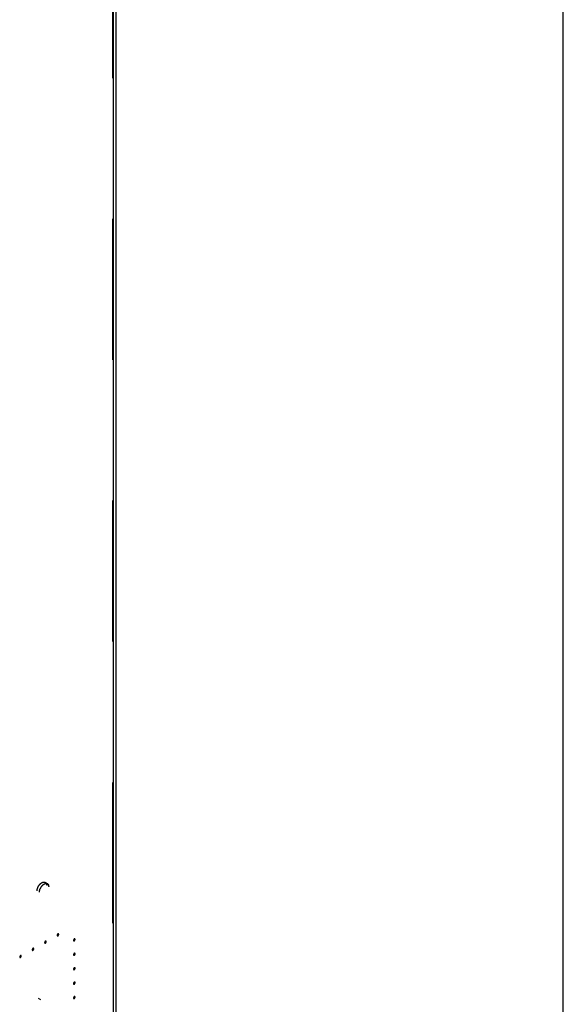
# Model space of a CAD drawing. Header units: inches. Extents: x 6 to 353, y 6 to 228.
# Tile 123 of 256: x 344 to 352, y 102 to 116. Entities that reach past the tile are written whole.
import ezdxf

# ---------------------------------------------------------------- set-up
doc = ezdxf.new("R2010")
doc.units = ezdxf.units.IN
doc.header["$LTSCALE"] = 19.946667
doc.header["$MEASUREMENT"] = 0
doc.linetypes.add('HIDDEN', pattern=[0.2, 0.1, -0.1])
doc.layers.get('0').update_dxf_attribs({"linetype": 'CONTINUOUS'})
doc.layers.add('DEFAULT_2', color=7, linetype='HIDDEN')

msp = doc.modelspace()

# ---------------------------------------------------------------- linework, layer by layer
at = {"color": 7, "linetype": 'Continuous'}
for p, q in [((352, 10.6667), (352, 228.2667)), ((345.6234, 128.6259), (345.6234, 75.3491)), ((345.6612, 128.6451), (345.6612, 75.4018))]:
    msp.add_line(p, q, dxfattribs=at)
at = {"layer": 'DEFAULT_2', "color": 7, "linetype": 'HIDDEN'}
for p, q in [((345.6142, 128.6785), (345.6142, 75.4018)), ((344.6601, 103.3267), (344.6696, 103.3186)), ((344.6934, 103.3076), (344.6602, 103.3268)), ((344.7028, 103.2994), (344.6696, 103.3186)), ((344.5994, 101.6653), (344.5662, 101.6845))]:
    msp.add_line(p, q, dxfattribs=at)
for centre, radius, start, end in [((344.6773, 103.2797), 0.0322, 47.98562, 60.06737), ((344.6764, 103.2787), 0.0336, 38.15127, 47.92979)]:
    msp.add_arc(centre, radius, start, end, dxfattribs=at)
for points, knots in [([(344.5467, 103.207), (344.5467, 103.2238), (344.5559, 103.2586), (344.5798, 103.2955), (344.6053, 103.3181), (344.6247, 103.3287), (344.6437, 103.3326), (344.6555, 103.3295), (344.6602, 103.3268)], [0, 0, 0, 0, 0.2698268, 0.561086, 0.6952495, 0.8128649, 0.9126501, 1, 1, 1, 1]), ([(344.6167, 103.2778), (344.6213, 103.2831), (344.6379, 103.2997), (344.6613, 103.3128), (344.678, 103.312)], [0, 0, 0, 0, 0.295329, 1, 1, 1, 1]), ([(344.58, 103.1879), (344.58, 103.1954), (344.5841, 103.228), (344.6002, 103.2587), (344.6167, 103.2778)], [0, 0, 0, 0, 0.2293868, 1, 1, 1, 1]), ([(344.7028, 103.2994), (344.7037, 103.2978), (344.7072, 103.2908), (344.7092, 103.2831), (344.7102, 103.2771)], [0, 0, 0, 0, 0.2327748, 1, 1, 1, 1]), ([(344.6653, 102.4941), (344.665, 102.4939), (344.6644, 102.4935), (344.6637, 102.493), (344.6631, 102.4927), (344.6626, 102.4921), (344.6621, 102.4916), (344.6615, 102.4911), (344.661, 102.4907), (344.6605, 102.4901), (344.66, 102.4895), (344.6596, 102.4889), (344.659, 102.4884), (344.6586, 102.4877), (344.6582, 102.487), (344.6578, 102.4864), (344.6573, 102.4857), (344.657, 102.485), (344.6566, 102.4843), (344.6563, 102.4836), (344.6559, 102.4829), (344.6557, 102.4822), (344.6554, 102.4815), (344.6551, 102.4808), (344.6548, 102.4801), (344.6547, 102.4794), (344.6546, 102.4787), (344.6544, 102.478), (344.6542, 102.4772), (344.6542, 102.4766), (344.6541, 102.4759), (344.6541, 102.4752), (344.654, 102.4745), (344.6541, 102.4739), (344.6541, 102.4733), (344.6542, 102.4728), (344.6542, 102.4724), (344.6542, 102.4721), (344.6543, 102.4719), (344.6544, 102.4715), (344.6545, 102.4711), (344.6547, 102.4707), (344.6548, 102.4703), (344.6548, 102.47), (344.655, 102.4699), (344.6552, 102.4696), (344.6554, 102.4692), (344.6556, 102.4689), (344.6558, 102.4686), (344.6559, 102.4684), (344.6561, 102.4683), (344.6563, 102.4681), (344.6566, 102.4678), (344.6569, 102.4676), (344.6571, 102.4674), (344.6573, 102.4672), (344.6575, 102.4671), (344.6578, 102.467), (344.6582, 102.4669), (344.6585, 102.4668), (344.6588, 102.4667), (344.659, 102.4666), (344.6593, 102.4666), (344.6596, 102.4666), (344.66, 102.4665), (344.6604, 102.4665), (344.6607, 102.4665), (344.661, 102.4665), (344.6612, 102.4666), (344.6616, 102.4666), (344.662, 102.4667), (344.6625, 102.4668), (344.6628, 102.4669), (344.6631, 102.467), (344.6634, 102.4671), (344.6637, 102.4673), (344.6644, 102.4676), (344.665, 102.4678), (344.6653, 102.468)], [0, 0, 0, 0, 0.03125, 0.046875, 0.0625, 0.078125, 0.09375, 0.109375, 0.125, 0.140625, 0.15625, 0.171875, 0.1875, 0.203125, 0.21875, 0.234375, 0.25, 0.265625, 0.28125, 0.296875, 0.3125, 0.328125, 0.34375, 0.359375, 0.375, 0.390625, 0.40625, 0.421875, 0.4375, 0.453125, 0.46875, 0.484375, 0.5, 0.515625, 0.53125, 0.546875, 0.5546875, 0.5625, 0.5703125, 0.578125, 0.59375, 0.609375, 0.6171875, 0.625, 0.6328125, 0.640625, 0.65625, 0.671875, 0.6796875, 0.6875, 0.6953125, 0.703125, 0.71875, 0.734375, 0.7421875, 0.75, 0.7578125, 0.765625, 0.78125, 0.796875, 0.8046875, 0.8125, 0.8203125, 0.828125, 0.84375, 0.859375, 0.8671875, 0.875, 0.8828125, 0.890625, 0.90625, 0.921875, 0.9296875, 0.9375, 0.9453125, 0.953125, 0.96875, 1, 1, 1, 1]), ([(344.6653, 102.468), (344.6657, 102.4683), (344.6662, 102.4686), (344.667, 102.4692), (344.6675, 102.4695), (344.668, 102.47), (344.6686, 102.4705), (344.6691, 102.471), (344.6696, 102.4715), (344.6701, 102.4721), (344.6706, 102.4726), (344.6711, 102.4732), (344.6716, 102.4738), (344.672, 102.4745), (344.6725, 102.4751), (344.6729, 102.4758), (344.6733, 102.4764), (344.6737, 102.4772), (344.674, 102.4778), (344.6744, 102.4785), (344.6748, 102.4792), (344.675, 102.48), (344.6753, 102.4807), (344.6755, 102.4814), (344.6758, 102.4821), (344.6759, 102.4828), (344.6761, 102.4835), (344.6762, 102.4842), (344.6764, 102.4849), (344.6765, 102.4856), (344.6765, 102.4863), (344.6766, 102.4869), (344.6767, 102.4876), (344.6766, 102.4882), (344.6765, 102.4888), (344.6765, 102.4893), (344.6764, 102.4897), (344.6764, 102.49), (344.6763, 102.4903), (344.6762, 102.4906), (344.6761, 102.4911), (344.676, 102.4915), (344.6759, 102.4918), (344.6758, 102.4921), (344.6756, 102.4923), (344.6755, 102.4926), (344.6753, 102.4929), (344.6751, 102.4933), (344.6749, 102.4935), (344.6748, 102.4938), (344.6746, 102.4939), (344.6743, 102.4941), (344.674, 102.4943), (344.6737, 102.4946), (344.6735, 102.4948), (344.6733, 102.495), (344.6731, 102.495), (344.6728, 102.4951), (344.6725, 102.4952), (344.6721, 102.4954), (344.6718, 102.4955), (344.6716, 102.4956), (344.6714, 102.4956), (344.6711, 102.4956), (344.6706, 102.4956), (344.6702, 102.4956), (344.6699, 102.4956), (344.6697, 102.4957), (344.6694, 102.4956), (344.6691, 102.4955), (344.6686, 102.4954), (344.6682, 102.4953), (344.6678, 102.4952), (344.6676, 102.4952), (344.6673, 102.495), (344.6669, 102.4949), (344.6663, 102.4946), (344.6657, 102.4943), (344.6653, 102.4941)], [0, 0, 0, 0, 0.03125, 0.046875, 0.0625, 0.078125, 0.09375, 0.109375, 0.125, 0.140625, 0.15625, 0.171875, 0.1875, 0.203125, 0.21875, 0.234375, 0.25, 0.265625, 0.28125, 0.296875, 0.3125, 0.328125, 0.34375, 0.359375, 0.375, 0.390625, 0.40625, 0.421875, 0.4375, 0.453125, 0.46875, 0.484375, 0.5, 0.515625, 0.53125, 0.546875, 0.5546875, 0.5625, 0.5703125, 0.578125, 0.59375, 0.609375, 0.6171875, 0.625, 0.6328125, 0.640625, 0.65625, 0.671875, 0.6796875, 0.6875, 0.6953125, 0.703125, 0.71875, 0.734375, 0.7421875, 0.75, 0.7578125, 0.765625, 0.78125, 0.796875, 0.8046875, 0.8125, 0.8203125, 0.828125, 0.84375, 0.859375, 0.8671875, 0.875, 0.8828125, 0.890625, 0.90625, 0.921875, 0.9296875, 0.9375, 0.9453125, 0.953125, 0.96875, 1, 1, 1, 1]), ([(344.8421, 102.5962), (344.8417, 102.5959), (344.8412, 102.5956), (344.8405, 102.5951), (344.8399, 102.5947), (344.8394, 102.5942), (344.8388, 102.5937), (344.8383, 102.5932), (344.8378, 102.5928), (344.8373, 102.5921), (344.8368, 102.5916), (344.8363, 102.591), (344.8358, 102.5904), (344.8354, 102.5897), (344.835, 102.5891), (344.8345, 102.5884), (344.8341, 102.5878), (344.8338, 102.5871), (344.8334, 102.5864), (344.8331, 102.5857), (344.8327, 102.585), (344.8324, 102.5843), (344.8322, 102.5836), (344.8319, 102.5828), (344.8316, 102.5821), (344.8315, 102.5814), (344.8313, 102.5807), (344.8312, 102.58), (344.831, 102.5793), (344.831, 102.5786), (344.8309, 102.578), (344.8309, 102.5773), (344.8308, 102.5766), (344.8308, 102.576), (344.8309, 102.5754), (344.8309, 102.5749), (344.831, 102.5745), (344.831, 102.5742), (344.8311, 102.5739), (344.8312, 102.5736), (344.8313, 102.5732), (344.8315, 102.5727), (344.8316, 102.5724), (344.8316, 102.5721), (344.8318, 102.5719), (344.8319, 102.5716), (344.8322, 102.5713), (344.8324, 102.5709), (344.8325, 102.5707), (344.8327, 102.5705), (344.8329, 102.5703), (344.8331, 102.5701), (344.8334, 102.5699), (344.8337, 102.5696), (344.8339, 102.5694), (344.8341, 102.5693), (344.8343, 102.5692), (344.8346, 102.5691), (344.835, 102.569), (344.8353, 102.5688), (344.8356, 102.5687), (344.8358, 102.5686), (344.8361, 102.5686), (344.8364, 102.5686), (344.8368, 102.5686), (344.8372, 102.5686), (344.8375, 102.5686), (344.8377, 102.5685), (344.838, 102.5686), (344.8384, 102.5687), (344.8388, 102.5688), (344.8392, 102.5689), (344.8396, 102.569), (344.8399, 102.569), (344.8401, 102.5692), (344.8405, 102.5693), (344.8412, 102.5696), (344.8417, 102.5699), (344.8421, 102.5701)], [0, 0, 0, 0, 0.03125, 0.046875, 0.0625, 0.078125, 0.09375, 0.109375, 0.125, 0.140625, 0.15625, 0.171875, 0.1875, 0.203125, 0.21875, 0.234375, 0.25, 0.265625, 0.28125, 0.296875, 0.3125, 0.328125, 0.34375, 0.359375, 0.375, 0.390625, 0.40625, 0.421875, 0.4375, 0.453125, 0.46875, 0.484375, 0.5, 0.515625, 0.53125, 0.546875, 0.5546875, 0.5625, 0.5703125, 0.578125, 0.59375, 0.609375, 0.6171875, 0.625, 0.6328125, 0.640625, 0.65625, 0.671875, 0.6796875, 0.6875, 0.6953125, 0.703125, 0.71875, 0.734375, 0.7421875, 0.75, 0.7578125, 0.765625, 0.78125, 0.796875, 0.8046875, 0.8125, 0.8203125, 0.828125, 0.84375, 0.859375, 0.8671875, 0.875, 0.8828125, 0.890625, 0.90625, 0.921875, 0.9296875, 0.9375, 0.9453125, 0.953125, 0.96875, 1, 1, 1, 1]), ([(344.8421, 102.5701), (344.8425, 102.5703), (344.843, 102.5707), (344.8437, 102.5712), (344.8443, 102.5716), (344.8448, 102.5721), (344.8454, 102.5726), (344.8459, 102.5731), (344.8464, 102.5735), (344.8469, 102.5741), (344.8474, 102.5747), (344.8479, 102.5753), (344.8484, 102.5758), (344.8488, 102.5765), (344.8492, 102.5772), (344.8497, 102.5779), (344.8501, 102.5785), (344.8504, 102.5792), (344.8508, 102.5799), (344.8511, 102.5806), (344.8515, 102.5813), (344.8518, 102.582), (344.852, 102.5827), (344.8523, 102.5834), (344.8526, 102.5842), (344.8527, 102.5849), (344.8529, 102.5856), (344.853, 102.5863), (344.8532, 102.587), (344.8532, 102.5876), (344.8533, 102.5883), (344.8533, 102.589), (344.8534, 102.5897), (344.8534, 102.5903), (344.8533, 102.5909), (344.8533, 102.5914), (344.8532, 102.5918), (344.8532, 102.5921), (344.8531, 102.5923), (344.853, 102.5927), (344.8529, 102.5931), (344.8527, 102.5936), (344.8526, 102.5939), (344.8526, 102.5942), (344.8524, 102.5944), (344.8523, 102.5946), (344.852, 102.595), (344.8518, 102.5953), (344.8516, 102.5956), (344.8515, 102.5958), (344.8513, 102.596), (344.8511, 102.5962), (344.8508, 102.5964), (344.8505, 102.5967), (344.8503, 102.5968), (344.8501, 102.597), (344.8499, 102.5971), (344.8496, 102.5972), (344.8492, 102.5973), (344.8489, 102.5974), (344.8486, 102.5975), (344.8484, 102.5976), (344.8481, 102.5976), (344.8478, 102.5977), (344.8474, 102.5977), (344.847, 102.5977), (344.8467, 102.5977), (344.8465, 102.5977), (344.8462, 102.5976), (344.8458, 102.5976), (344.8454, 102.5975), (344.845, 102.5974), (344.8446, 102.5973), (344.8443, 102.5973), (344.8441, 102.5971), (344.8437, 102.5969), (344.843, 102.5966), (344.8425, 102.5964), (344.8421, 102.5962)], [0, 0, 0, 0, 0.03125, 0.046875, 0.0625, 0.078125, 0.09375, 0.109375, 0.125, 0.140625, 0.15625, 0.171875, 0.1875, 0.203125, 0.21875, 0.234375, 0.25, 0.265625, 0.28125, 0.296875, 0.3125, 0.328125, 0.34375, 0.359375, 0.375, 0.390625, 0.40625, 0.421875, 0.4375, 0.453125, 0.46875, 0.484375, 0.5, 0.515625, 0.53125, 0.546875, 0.5546875, 0.5625, 0.5703125, 0.578125, 0.59375, 0.609375, 0.6171875, 0.625, 0.6328125, 0.640625, 0.65625, 0.671875, 0.6796875, 0.6875, 0.6953125, 0.703125, 0.71875, 0.734375, 0.7421875, 0.75, 0.7578125, 0.765625, 0.78125, 0.796875, 0.8046875, 0.8125, 0.8203125, 0.828125, 0.84375, 0.859375, 0.8671875, 0.875, 0.8828125, 0.890625, 0.90625, 0.921875, 0.9296875, 0.9375, 0.9453125, 0.953125, 0.96875, 1, 1, 1, 1]), ([(345.074, 102.526), (345.0737, 102.5257), (345.0731, 102.5254), (345.0724, 102.5248), (345.0718, 102.5245), (345.0713, 102.524), (345.0708, 102.5235), (345.0702, 102.523), (345.0697, 102.5225), (345.0692, 102.5219), (345.0687, 102.5213), (345.0683, 102.5208), (345.0678, 102.5202), (345.0673, 102.5195), (345.0669, 102.5189), (345.0665, 102.5182), (345.066, 102.5175), (345.0657, 102.5168), (345.0653, 102.5161), (345.065, 102.5154), (345.0646, 102.5148), (345.0644, 102.514), (345.0641, 102.5133), (345.0639, 102.5126), (345.0636, 102.5119), (345.0634, 102.5112), (345.0633, 102.5105), (345.0631, 102.5098), (345.0629, 102.5091), (345.0629, 102.5084), (345.0628, 102.5077), (345.0628, 102.5071), (345.0627, 102.5064), (345.0628, 102.5058), (345.0628, 102.5052), (345.0629, 102.5047), (345.0629, 102.5043), (345.0629, 102.504), (345.063, 102.5037), (345.0631, 102.5034), (345.0633, 102.5029), (345.0634, 102.5025), (345.0635, 102.5022), (345.0636, 102.5019), (345.0637, 102.5017), (345.0639, 102.5014), (345.0641, 102.5011), (345.0643, 102.5007), (345.0645, 102.5005), (345.0646, 102.5002), (345.0648, 102.5001), (345.065, 102.4999), (345.0653, 102.4997), (345.0656, 102.4994), (345.0659, 102.4992), (345.066, 102.499), (345.0662, 102.499), (345.0665, 102.4989), (345.0669, 102.4987), (345.0672, 102.4986), (345.0675, 102.4985), (345.0677, 102.4984), (345.068, 102.4984), (345.0683, 102.4984), (345.0687, 102.4984), (345.0691, 102.4984), (345.0694, 102.4984), (345.0697, 102.4983), (345.0699, 102.4984), (345.0703, 102.4985), (345.0707, 102.4986), (345.0712, 102.4987), (345.0715, 102.4988), (345.0718, 102.4988), (345.0721, 102.499), (345.0724, 102.4991), (345.0731, 102.4994), (345.0737, 102.4997), (345.074, 102.4999)], [0, 0, 0, 0, 0.03125, 0.046875, 0.0625, 0.078125, 0.09375, 0.109375, 0.125, 0.140625, 0.15625, 0.171875, 0.1875, 0.203125, 0.21875, 0.234375, 0.25, 0.265625, 0.28125, 0.296875, 0.3125, 0.328125, 0.34375, 0.359375, 0.375, 0.390625, 0.40625, 0.421875, 0.4375, 0.453125, 0.46875, 0.484375, 0.5, 0.515625, 0.53125, 0.546875, 0.5546875, 0.5625, 0.5703125, 0.578125, 0.59375, 0.609375, 0.6171875, 0.625, 0.6328125, 0.640625, 0.65625, 0.671875, 0.6796875, 0.6875, 0.6953125, 0.703125, 0.71875, 0.734375, 0.7421875, 0.75, 0.7578125, 0.765625, 0.78125, 0.796875, 0.8046875, 0.8125, 0.8203125, 0.828125, 0.84375, 0.859375, 0.8671875, 0.875, 0.8828125, 0.890625, 0.90625, 0.921875, 0.9296875, 0.9375, 0.9453125, 0.953125, 0.96875, 1, 1, 1, 1]), ([(345.074, 102.4999), (345.0744, 102.5001), (345.0749, 102.5005), (345.0757, 102.501), (345.0762, 102.5013), (345.0768, 102.5019), (345.0773, 102.5023), (345.0778, 102.5028), (345.0784, 102.5033), (345.0788, 102.5039), (345.0793, 102.5045), (345.0798, 102.5051), (345.0803, 102.5056), (345.0807, 102.5063), (345.0812, 102.507), (345.0816, 102.5076), (345.0821, 102.5083), (345.0824, 102.509), (345.0827, 102.5097), (345.0831, 102.5104), (345.0835, 102.5111), (345.0837, 102.5118), (345.084, 102.5125), (345.0842, 102.5132), (345.0845, 102.5139), (345.0846, 102.5146), (345.0848, 102.5153), (345.0849, 102.516), (345.0852, 102.5167), (345.0852, 102.5174), (345.0852, 102.5181), (345.0853, 102.5188), (345.0854, 102.5195), (345.0853, 102.52), (345.0852, 102.5207), (345.0852, 102.5212), (345.0852, 102.5216), (345.0851, 102.5219), (345.085, 102.5221), (345.0849, 102.5225), (345.0848, 102.5229), (345.0847, 102.5233), (345.0846, 102.5237), (345.0845, 102.5239), (345.0844, 102.5241), (345.0842, 102.5244), (345.084, 102.5248), (345.0838, 102.5251), (345.0836, 102.5254), (345.0835, 102.5256), (345.0833, 102.5257), (345.083, 102.5259), (345.0827, 102.5262), (345.0824, 102.5264), (345.0822, 102.5266), (345.082, 102.5268), (345.0818, 102.5268), (345.0815, 102.527), (345.0812, 102.5271), (345.0808, 102.5272), (345.0805, 102.5273), (345.0803, 102.5274), (345.0801, 102.5274), (345.0798, 102.5274), (345.0793, 102.5274), (345.0789, 102.5275), (345.0786, 102.5275), (345.0784, 102.5275), (345.0781, 102.5274), (345.0778, 102.5274), (345.0773, 102.5272), (345.0769, 102.5272), (345.0765, 102.5271), (345.0763, 102.527), (345.076, 102.5269), (345.0756, 102.5267), (345.075, 102.5264), (345.0744, 102.5262), (345.074, 102.526)], [0, 0, 0, 0, 0.03125, 0.046875, 0.0625, 0.078125, 0.09375, 0.109375, 0.125, 0.140625, 0.15625, 0.171875, 0.1875, 0.203125, 0.21875, 0.234375, 0.25, 0.265625, 0.28125, 0.296875, 0.3125, 0.328125, 0.34375, 0.359375, 0.375, 0.390625, 0.40625, 0.421875, 0.4375, 0.453125, 0.46875, 0.484375, 0.5, 0.515625, 0.53125, 0.546875, 0.5546875, 0.5625, 0.5703125, 0.578125, 0.59375, 0.609375, 0.6171875, 0.625, 0.6328125, 0.640625, 0.65625, 0.671875, 0.6796875, 0.6875, 0.6953125, 0.703125, 0.71875, 0.734375, 0.7421875, 0.75, 0.7578125, 0.765625, 0.78125, 0.796875, 0.8046875, 0.8125, 0.8203125, 0.828125, 0.84375, 0.859375, 0.8671875, 0.875, 0.8828125, 0.890625, 0.90625, 0.921875, 0.9296875, 0.9375, 0.9453125, 0.953125, 0.96875, 1, 1, 1, 1]), ([(344.4885, 102.3921), (344.4882, 102.3918), (344.4876, 102.3915), (344.4869, 102.3909), (344.4863, 102.3906), (344.4858, 102.3901), (344.4853, 102.3896), (344.4848, 102.3891), (344.4842, 102.3886), (344.4838, 102.388), (344.4833, 102.3874), (344.4828, 102.3869), (344.4823, 102.3863), (344.4819, 102.3856), (344.4814, 102.385), (344.481, 102.3843), (344.4805, 102.3836), (344.4802, 102.3829), (344.4798, 102.3822), (344.4795, 102.3815), (344.4791, 102.3809), (344.4789, 102.3801), (344.4786, 102.3794), (344.4784, 102.3787), (344.4781, 102.378), (344.4779, 102.3773), (344.4778, 102.3766), (344.4776, 102.3759), (344.4774, 102.3752), (344.4774, 102.3745), (344.4773, 102.3738), (344.4773, 102.3732), (344.4772, 102.3725), (344.4773, 102.3719), (344.4773, 102.3713), (344.4774, 102.3708), (344.4774, 102.3704), (344.4774, 102.3701), (344.4775, 102.3698), (344.4776, 102.3695), (344.4778, 102.369), (344.4779, 102.3686), (344.478, 102.3683), (344.4781, 102.368), (344.4782, 102.3678), (344.4784, 102.3675), (344.4786, 102.3672), (344.4788, 102.3668), (344.479, 102.3666), (344.4791, 102.3663), (344.4793, 102.3662), (344.4795, 102.366), (344.4798, 102.3658), (344.4801, 102.3655), (344.4804, 102.3653), (344.4805, 102.3651), (344.4808, 102.3651), (344.481, 102.365), (344.4814, 102.3648), (344.4818, 102.3647), (344.482, 102.3646), (344.4822, 102.3645), (344.4825, 102.3645), (344.4828, 102.3645), (344.4832, 102.3645), (344.4836, 102.3645), (344.484, 102.3645), (344.4842, 102.3644), (344.4845, 102.3645), (344.4848, 102.3646), (344.4853, 102.3647), (344.4857, 102.3648), (344.486, 102.3649), (344.4863, 102.3649), (344.4866, 102.3651), (344.487, 102.3652), (344.4876, 102.3655), (344.4882, 102.3658), (344.4885, 102.366)], [0, 0, 0, 0, 0.03125, 0.046875, 0.0625, 0.078125, 0.09375, 0.109375, 0.125, 0.140625, 0.15625, 0.171875, 0.1875, 0.203125, 0.21875, 0.234375, 0.25, 0.265625, 0.28125, 0.296875, 0.3125, 0.328125, 0.34375, 0.359375, 0.375, 0.390625, 0.40625, 0.421875, 0.4375, 0.453125, 0.46875, 0.484375, 0.5, 0.515625, 0.53125, 0.546875, 0.5546875, 0.5625, 0.5703125, 0.578125, 0.59375, 0.609375, 0.6171875, 0.625, 0.6328125, 0.640625, 0.65625, 0.671875, 0.6796875, 0.6875, 0.6953125, 0.703125, 0.71875, 0.734375, 0.7421875, 0.75, 0.7578125, 0.765625, 0.78125, 0.796875, 0.8046875, 0.8125, 0.8203125, 0.828125, 0.84375, 0.859375, 0.8671875, 0.875, 0.8828125, 0.890625, 0.90625, 0.921875, 0.9296875, 0.9375, 0.9453125, 0.953125, 0.96875, 1, 1, 1, 1]), ([(344.4885, 102.366), (344.4889, 102.3662), (344.4895, 102.3666), (344.4902, 102.3671), (344.4908, 102.3674), (344.4913, 102.368), (344.4918, 102.3684), (344.4923, 102.3689), (344.4929, 102.3694), (344.4933, 102.37), (344.4938, 102.3706), (344.4943, 102.3712), (344.4948, 102.3717), (344.4952, 102.3724), (344.4957, 102.3731), (344.4961, 102.3737), (344.4966, 102.3744), (344.4969, 102.3751), (344.4973, 102.3758), (344.4976, 102.3765), (344.498, 102.3772), (344.4982, 102.3779), (344.4985, 102.3786), (344.4987, 102.3793), (344.499, 102.38), (344.4991, 102.3807), (344.4993, 102.3814), (344.4995, 102.3821), (344.4997, 102.3828), (344.4997, 102.3835), (344.4998, 102.3842), (344.4998, 102.3849), (344.4999, 102.3856), (344.4998, 102.3861), (344.4998, 102.3868), (344.4997, 102.3873), (344.4997, 102.3877), (344.4997, 102.388), (344.4996, 102.3882), (344.4995, 102.3886), (344.4993, 102.389), (344.4992, 102.3894), (344.4991, 102.3898), (344.499, 102.39), (344.4989, 102.3902), (344.4987, 102.3905), (344.4985, 102.3909), (344.4983, 102.3912), (344.4981, 102.3915), (344.498, 102.3917), (344.4978, 102.3918), (344.4976, 102.392), (344.4973, 102.3923), (344.497, 102.3925), (344.4967, 102.3927), (344.4966, 102.3929), (344.4963, 102.3929), (344.4961, 102.3931), (344.4957, 102.3932), (344.4953, 102.3933), (344.4951, 102.3934), (344.4948, 102.3935), (344.4946, 102.3935), (344.4943, 102.3935), (344.4939, 102.3935), (344.4935, 102.3936), (344.4931, 102.3936), (344.4929, 102.3936), (344.4926, 102.3935), (344.4923, 102.3935), (344.4918, 102.3933), (344.4914, 102.3933), (344.491, 102.3932), (344.4908, 102.3931), (344.4905, 102.393), (344.4901, 102.3928), (344.4895, 102.3925), (344.4889, 102.3923), (344.4885, 102.3921)], [0, 0, 0, 0, 0.03125, 0.046875, 0.0625, 0.078125, 0.09375, 0.109375, 0.125, 0.140625, 0.15625, 0.171875, 0.1875, 0.203125, 0.21875, 0.234375, 0.25, 0.265625, 0.28125, 0.296875, 0.3125, 0.328125, 0.34375, 0.359375, 0.375, 0.390625, 0.40625, 0.421875, 0.4375, 0.453125, 0.46875, 0.484375, 0.5, 0.515625, 0.53125, 0.546875, 0.5546875, 0.5625, 0.5703125, 0.578125, 0.59375, 0.609375, 0.6171875, 0.625, 0.6328125, 0.640625, 0.65625, 0.671875, 0.6796875, 0.6875, 0.6953125, 0.703125, 0.71875, 0.734375, 0.7421875, 0.75, 0.7578125, 0.765625, 0.78125, 0.796875, 0.8046875, 0.8125, 0.8203125, 0.828125, 0.84375, 0.859375, 0.8671875, 0.875, 0.8828125, 0.890625, 0.90625, 0.921875, 0.9296875, 0.9375, 0.9453125, 0.953125, 0.96875, 1, 1, 1, 1]), ([(344.3118, 102.29), (344.3114, 102.2898), (344.3109, 102.2894), (344.3101, 102.2889), (344.3096, 102.2885), (344.309, 102.288), (344.3085, 102.2875), (344.308, 102.287), (344.3074, 102.2866), (344.307, 102.286), (344.3065, 102.2854), (344.306, 102.2848), (344.3055, 102.2842), (344.3051, 102.2836), (344.3046, 102.2829), (344.3042, 102.2822), (344.3037, 102.2816), (344.3034, 102.2809), (344.3031, 102.2802), (344.3027, 102.2795), (344.3023, 102.2788), (344.3021, 102.2781), (344.3018, 102.2774), (344.3016, 102.2767), (344.3013, 102.2759), (344.3012, 102.2752), (344.301, 102.2745), (344.3009, 102.2738), (344.3006, 102.2731), (344.3006, 102.2725), (344.3006, 102.2718), (344.3005, 102.2711), (344.3004, 102.2704), (344.3005, 102.2698), (344.3006, 102.2692), (344.3006, 102.2687), (344.3006, 102.2683), (344.3007, 102.268), (344.3008, 102.2678), (344.3009, 102.2674), (344.301, 102.267), (344.3011, 102.2665), (344.3012, 102.2662), (344.3013, 102.2659), (344.3014, 102.2657), (344.3016, 102.2655), (344.3018, 102.2651), (344.302, 102.2648), (344.3022, 102.2645), (344.3023, 102.2643), (344.3025, 102.2641), (344.3028, 102.2639), (344.3031, 102.2637), (344.3034, 102.2634), (344.3036, 102.2633), (344.3038, 102.2631), (344.304, 102.263), (344.3043, 102.2629), (344.3046, 102.2628), (344.305, 102.2626), (344.3053, 102.2626), (344.3055, 102.2624), (344.3057, 102.2625), (344.306, 102.2624), (344.3065, 102.2624), (344.3069, 102.2624), (344.3072, 102.2624), (344.3074, 102.2624), (344.3077, 102.2624), (344.308, 102.2625), (344.3085, 102.2626), (344.3089, 102.2627), (344.3093, 102.2628), (344.3095, 102.2628), (344.3098, 102.263), (344.3102, 102.2632), (344.3108, 102.2635), (344.3114, 102.2637), (344.3118, 102.2639)], [0, 0, 0, 0, 0.03125, 0.046875, 0.0625, 0.078125, 0.09375, 0.109375, 0.125, 0.140625, 0.15625, 0.171875, 0.1875, 0.203125, 0.21875, 0.234375, 0.25, 0.265625, 0.28125, 0.296875, 0.3125, 0.328125, 0.34375, 0.359375, 0.375, 0.390625, 0.40625, 0.421875, 0.4375, 0.453125, 0.46875, 0.484375, 0.5, 0.515625, 0.53125, 0.546875, 0.5546875, 0.5625, 0.5703125, 0.578125, 0.59375, 0.609375, 0.6171875, 0.625, 0.6328125, 0.640625, 0.65625, 0.671875, 0.6796875, 0.6875, 0.6953125, 0.703125, 0.71875, 0.734375, 0.7421875, 0.75, 0.7578125, 0.765625, 0.78125, 0.796875, 0.8046875, 0.8125, 0.8203125, 0.828125, 0.84375, 0.859375, 0.8671875, 0.875, 0.8828125, 0.890625, 0.90625, 0.921875, 0.9296875, 0.9375, 0.9453125, 0.953125, 0.96875, 1, 1, 1, 1]), ([(344.3118, 102.2639), (344.3121, 102.2641), (344.3127, 102.2645), (344.3134, 102.265), (344.314, 102.2654), (344.3145, 102.2659), (344.315, 102.2664), (344.3156, 102.2669), (344.3161, 102.2673), (344.3166, 102.268), (344.3171, 102.2685), (344.3175, 102.2691), (344.318, 102.2697), (344.3185, 102.2704), (344.3189, 102.271), (344.3193, 102.2717), (344.3198, 102.2723), (344.3201, 102.273), (344.3205, 102.2737), (344.3208, 102.2744), (344.3212, 102.2751), (344.3214, 102.2758), (344.3217, 102.2765), (344.3219, 102.2773), (344.3222, 102.278), (344.3224, 102.2787), (344.3225, 102.2794), (344.3227, 102.2801), (344.3229, 102.2808), (344.3229, 102.2815), (344.323, 102.2821), (344.323, 102.2828), (344.3231, 102.2835), (344.323, 102.2841), (344.323, 102.2847), (344.3229, 102.2852), (344.3229, 102.2856), (344.3229, 102.2859), (344.3228, 102.2862), (344.3227, 102.2865), (344.3225, 102.2869), (344.3224, 102.2874), (344.3223, 102.2877), (344.3222, 102.288), (344.3221, 102.2882), (344.3219, 102.2885), (344.3217, 102.2888), (344.3215, 102.2891), (344.3213, 102.2894), (344.3212, 102.2896), (344.321, 102.2898), (344.3208, 102.29), (344.3205, 102.2902), (344.3202, 102.2905), (344.3199, 102.2907), (344.3198, 102.2908), (344.3196, 102.2909), (344.3193, 102.291), (344.3189, 102.2911), (344.3186, 102.2913), (344.3183, 102.2914), (344.3181, 102.2915), (344.3178, 102.2915), (344.3175, 102.2915), (344.3171, 102.2915), (344.3167, 102.2915), (344.3164, 102.2915), (344.3161, 102.2915), (344.3159, 102.2915), (344.3155, 102.2914), (344.3151, 102.2913), (344.3146, 102.2912), (344.3143, 102.2911), (344.314, 102.2911), (344.3137, 102.2909), (344.3134, 102.2908), (344.3127, 102.2904), (344.3121, 102.2902), (344.3118, 102.29)], [0, 0, 0, 0, 0.03125, 0.046875, 0.0625, 0.078125, 0.09375, 0.109375, 0.125, 0.140625, 0.15625, 0.171875, 0.1875, 0.203125, 0.21875, 0.234375, 0.25, 0.265625, 0.28125, 0.296875, 0.3125, 0.328125, 0.34375, 0.359375, 0.375, 0.390625, 0.40625, 0.421875, 0.4375, 0.453125, 0.46875, 0.484375, 0.5, 0.515625, 0.53125, 0.546875, 0.5546875, 0.5625, 0.5703125, 0.578125, 0.59375, 0.609375, 0.6171875, 0.625, 0.6328125, 0.640625, 0.65625, 0.671875, 0.6796875, 0.6875, 0.6953125, 0.703125, 0.71875, 0.734375, 0.7421875, 0.75, 0.7578125, 0.765625, 0.78125, 0.796875, 0.8046875, 0.8125, 0.8203125, 0.828125, 0.84375, 0.859375, 0.8671875, 0.875, 0.8828125, 0.890625, 0.90625, 0.921875, 0.9296875, 0.9375, 0.9453125, 0.953125, 0.96875, 1, 1, 1, 1]), ([(345.074, 102.3219), (345.0737, 102.3216), (345.0731, 102.3212), (345.0724, 102.3207), (345.0718, 102.3204), (345.0713, 102.3198), (345.0708, 102.3194), (345.0702, 102.3189), (345.0697, 102.3184), (345.0692, 102.3178), (345.0687, 102.3172), (345.0683, 102.3166), (345.0678, 102.3161), (345.0673, 102.3154), (345.0669, 102.3147), (345.0665, 102.3141), (345.066, 102.3134), (345.0657, 102.3127), (345.0653, 102.312), (345.065, 102.3113), (345.0646, 102.3106), (345.0644, 102.3099), (345.0641, 102.3092), (345.0639, 102.3085), (345.0636, 102.3078), (345.0634, 102.3071), (345.0633, 102.3064), (345.0631, 102.3057), (345.0629, 102.305), (345.0629, 102.3043), (345.0628, 102.3036), (345.0628, 102.3029), (345.0627, 102.3022), (345.0628, 102.3017), (345.0628, 102.3011), (345.0629, 102.3005), (345.0629, 102.3002), (345.0629, 102.2998), (345.063, 102.2996), (345.0631, 102.2992), (345.0633, 102.2988), (345.0634, 102.2984), (345.0635, 102.298), (345.0636, 102.2978), (345.0637, 102.2976), (345.0639, 102.2973), (345.0641, 102.2969), (345.0643, 102.2966), (345.0645, 102.2963), (345.0646, 102.2961), (345.0648, 102.296), (345.065, 102.2958), (345.0653, 102.2955), (345.0656, 102.2953), (345.0659, 102.2951), (345.066, 102.2949), (345.0662, 102.2949), (345.0665, 102.2947), (345.0669, 102.2946), (345.0672, 102.2945), (345.0675, 102.2944), (345.0677, 102.2943), (345.068, 102.2943), (345.0683, 102.2943), (345.0687, 102.2943), (345.0691, 102.2942), (345.0694, 102.2942), (345.0697, 102.2942), (345.0699, 102.2943), (345.0703, 102.2944), (345.0707, 102.2945), (345.0712, 102.2946), (345.0715, 102.2946), (345.0718, 102.2947), (345.0721, 102.2948), (345.0724, 102.295), (345.0731, 102.2953), (345.0737, 102.2956), (345.074, 102.2957)], [0, 0, 0, 0, 0.03125, 0.046875, 0.0625, 0.078125, 0.09375, 0.109375, 0.125, 0.140625, 0.15625, 0.171875, 0.1875, 0.203125, 0.21875, 0.234375, 0.25, 0.265625, 0.28125, 0.296875, 0.3125, 0.328125, 0.34375, 0.359375, 0.375, 0.390625, 0.40625, 0.421875, 0.4375, 0.453125, 0.46875, 0.484375, 0.5, 0.515625, 0.53125, 0.546875, 0.5546875, 0.5625, 0.5703125, 0.578125, 0.59375, 0.609375, 0.6171875, 0.625, 0.6328125, 0.640625, 0.65625, 0.671875, 0.6796875, 0.6875, 0.6953125, 0.703125, 0.71875, 0.734375, 0.7421875, 0.75, 0.7578125, 0.765625, 0.78125, 0.796875, 0.8046875, 0.8125, 0.8203125, 0.828125, 0.84375, 0.859375, 0.8671875, 0.875, 0.8828125, 0.890625, 0.90625, 0.921875, 0.9296875, 0.9375, 0.9453125, 0.953125, 0.96875, 1, 1, 1, 1]), ([(345.074, 102.2957), (345.0744, 102.296), (345.0749, 102.2964), (345.0757, 102.2969), (345.0762, 102.2972), (345.0768, 102.2977), (345.0773, 102.2982), (345.0778, 102.2987), (345.0784, 102.2992), (345.0788, 102.2998), (345.0793, 102.3004), (345.0798, 102.301), (345.0803, 102.3015), (345.0807, 102.3022), (345.0812, 102.3028), (345.0816, 102.3035), (345.0821, 102.3042), (345.0824, 102.3049), (345.0827, 102.3056), (345.0831, 102.3063), (345.0835, 102.3069), (345.0837, 102.3077), (345.084, 102.3084), (345.0842, 102.3091), (345.0845, 102.3098), (345.0846, 102.3105), (345.0848, 102.3112), (345.0849, 102.3119), (345.0852, 102.3126), (345.0852, 102.3133), (345.0852, 102.314), (345.0853, 102.3146), (345.0854, 102.3153), (345.0853, 102.3159), (345.0852, 102.3165), (345.0852, 102.317), (345.0852, 102.3174), (345.0851, 102.3177), (345.085, 102.318), (345.0849, 102.3183), (345.0848, 102.3188), (345.0847, 102.3192), (345.0846, 102.3195), (345.0845, 102.3198), (345.0844, 102.32), (345.0842, 102.3203), (345.084, 102.3206), (345.0838, 102.321), (345.0836, 102.3213), (345.0835, 102.3215), (345.0833, 102.3216), (345.083, 102.3218), (345.0827, 102.3221), (345.0824, 102.3223), (345.0822, 102.3225), (345.082, 102.3227), (345.0818, 102.3227), (345.0815, 102.3228), (345.0812, 102.323), (345.0808, 102.3231), (345.0805, 102.3232), (345.0803, 102.3233), (345.0801, 102.3233), (345.0798, 102.3233), (345.0793, 102.3233), (345.0789, 102.3233), (345.0786, 102.3233), (345.0784, 102.3234), (345.0781, 102.3233), (345.0778, 102.3232), (345.0773, 102.3231), (345.0769, 102.323), (345.0765, 102.3229), (345.0763, 102.3229), (345.076, 102.3228), (345.0756, 102.3226), (345.075, 102.3223), (345.0744, 102.322), (345.074, 102.3219)], [0, 0, 0, 0, 0.03125, 0.046875, 0.0625, 0.078125, 0.09375, 0.109375, 0.125, 0.140625, 0.15625, 0.171875, 0.1875, 0.203125, 0.21875, 0.234375, 0.25, 0.265625, 0.28125, 0.296875, 0.3125, 0.328125, 0.34375, 0.359375, 0.375, 0.390625, 0.40625, 0.421875, 0.4375, 0.453125, 0.46875, 0.484375, 0.5, 0.515625, 0.53125, 0.546875, 0.5546875, 0.5625, 0.5703125, 0.578125, 0.59375, 0.609375, 0.6171875, 0.625, 0.6328125, 0.640625, 0.65625, 0.671875, 0.6796875, 0.6875, 0.6953125, 0.703125, 0.71875, 0.734375, 0.7421875, 0.75, 0.7578125, 0.765625, 0.78125, 0.796875, 0.8046875, 0.8125, 0.8203125, 0.828125, 0.84375, 0.859375, 0.8671875, 0.875, 0.8828125, 0.890625, 0.90625, 0.921875, 0.9296875, 0.9375, 0.9453125, 0.953125, 0.96875, 1, 1, 1, 1]), ([(345.074, 102.1177), (345.0737, 102.1175), (345.0731, 102.1171), (345.0724, 102.1166), (345.0718, 102.1162), (345.0713, 102.1157), (345.0708, 102.1152), (345.0702, 102.1147), (345.0697, 102.1143), (345.0692, 102.1137), (345.0687, 102.1131), (345.0683, 102.1125), (345.0678, 102.112), (345.0673, 102.1113), (345.0669, 102.1106), (345.0665, 102.1099), (345.066, 102.1093), (345.0657, 102.1086), (345.0653, 102.1079), (345.065, 102.1072), (345.0646, 102.1065), (345.0644, 102.1058), (345.0641, 102.1051), (345.0639, 102.1044), (345.0636, 102.1037), (345.0634, 102.103), (345.0633, 102.1022), (345.0631, 102.1015), (345.0629, 102.1008), (345.0629, 102.1002), (345.0628, 102.0995), (345.0628, 102.0988), (345.0627, 102.0981), (345.0628, 102.0975), (345.0628, 102.0969), (345.0629, 102.0964), (345.0629, 102.096), (345.0629, 102.0957), (345.063, 102.0955), (345.0631, 102.0951), (345.0633, 102.0947), (345.0634, 102.0943), (345.0635, 102.0939), (345.0636, 102.0936), (345.0637, 102.0934), (345.0639, 102.0932), (345.0641, 102.0928), (345.0643, 102.0925), (345.0645, 102.0922), (345.0646, 102.092), (345.0648, 102.0919), (345.065, 102.0916), (345.0653, 102.0914), (345.0656, 102.0912), (345.0659, 102.091), (345.066, 102.0908), (345.0662, 102.0907), (345.0665, 102.0906), (345.0669, 102.0905), (345.0672, 102.0904), (345.0675, 102.0903), (345.0677, 102.0902), (345.068, 102.0902), (345.0683, 102.0901), (345.0687, 102.0901), (345.0691, 102.0901), (345.0694, 102.0901), (345.0697, 102.0901), (345.0699, 102.0902), (345.0703, 102.0902), (345.0707, 102.0903), (345.0712, 102.0904), (345.0715, 102.0905), (345.0718, 102.0905), (345.0721, 102.0907), (345.0724, 102.0909), (345.0731, 102.0912), (345.0737, 102.0914), (345.074, 102.0916)], [0, 0, 0, 0, 0.03125, 0.046875, 0.0625, 0.078125, 0.09375, 0.109375, 0.125, 0.140625, 0.15625, 0.171875, 0.1875, 0.203125, 0.21875, 0.234375, 0.25, 0.265625, 0.28125, 0.296875, 0.3125, 0.328125, 0.34375, 0.359375, 0.375, 0.390625, 0.40625, 0.421875, 0.4375, 0.453125, 0.46875, 0.484375, 0.5, 0.515625, 0.53125, 0.546875, 0.5546875, 0.5625, 0.5703125, 0.578125, 0.59375, 0.609375, 0.6171875, 0.625, 0.6328125, 0.640625, 0.65625, 0.671875, 0.6796875, 0.6875, 0.6953125, 0.703125, 0.71875, 0.734375, 0.7421875, 0.75, 0.7578125, 0.765625, 0.78125, 0.796875, 0.8046875, 0.8125, 0.8203125, 0.828125, 0.84375, 0.859375, 0.8671875, 0.875, 0.8828125, 0.890625, 0.90625, 0.921875, 0.9296875, 0.9375, 0.9453125, 0.953125, 0.96875, 1, 1, 1, 1]), ([(345.074, 102.0916), (345.0744, 102.0919), (345.0749, 102.0922), (345.0757, 102.0927), (345.0762, 102.0931), (345.0768, 102.0936), (345.0773, 102.0941), (345.0778, 102.0946), (345.0784, 102.0951), (345.0788, 102.0957), (345.0793, 102.0962), (345.0798, 102.0968), (345.0803, 102.0974), (345.0807, 102.0981), (345.0812, 102.0987), (345.0816, 102.0994), (345.0821, 102.1), (345.0824, 102.1007), (345.0827, 102.1014), (345.0831, 102.1021), (345.0835, 102.1028), (345.0837, 102.1035), (345.084, 102.1043), (345.0842, 102.105), (345.0845, 102.1057), (345.0846, 102.1064), (345.0848, 102.1071), (345.0849, 102.1078), (345.0852, 102.1085), (345.0852, 102.1092), (345.0852, 102.1098), (345.0853, 102.1105), (345.0854, 102.1112), (345.0853, 102.1118), (345.0852, 102.1124), (345.0852, 102.1129), (345.0852, 102.1133), (345.0851, 102.1136), (345.085, 102.1139), (345.0849, 102.1142), (345.0848, 102.1146), (345.0847, 102.1151), (345.0846, 102.1154), (345.0845, 102.1157), (345.0844, 102.1159), (345.0842, 102.1162), (345.084, 102.1165), (345.0838, 102.1169), (345.0836, 102.1171), (345.0835, 102.1174), (345.0833, 102.1175), (345.083, 102.1177), (345.0827, 102.1179), (345.0824, 102.1182), (345.0822, 102.1184), (345.082, 102.1185), (345.0818, 102.1186), (345.0815, 102.1187), (345.0812, 102.1188), (345.0808, 102.119), (345.0805, 102.1191), (345.0803, 102.1192), (345.0801, 102.1192), (345.0798, 102.1192), (345.0793, 102.1192), (345.0789, 102.1192), (345.0786, 102.1192), (345.0784, 102.1193), (345.0781, 102.1192), (345.0778, 102.1191), (345.0773, 102.119), (345.0769, 102.1189), (345.0765, 102.1188), (345.0763, 102.1188), (345.076, 102.1186), (345.0756, 102.1185), (345.075, 102.1182), (345.0744, 102.1179), (345.074, 102.1177)], [0, 0, 0, 0, 0.03125, 0.046875, 0.0625, 0.078125, 0.09375, 0.109375, 0.125, 0.140625, 0.15625, 0.171875, 0.1875, 0.203125, 0.21875, 0.234375, 0.25, 0.265625, 0.28125, 0.296875, 0.3125, 0.328125, 0.34375, 0.359375, 0.375, 0.390625, 0.40625, 0.421875, 0.4375, 0.453125, 0.46875, 0.484375, 0.5, 0.515625, 0.53125, 0.546875, 0.5546875, 0.5625, 0.5703125, 0.578125, 0.59375, 0.609375, 0.6171875, 0.625, 0.6328125, 0.640625, 0.65625, 0.671875, 0.6796875, 0.6875, 0.6953125, 0.703125, 0.71875, 0.734375, 0.7421875, 0.75, 0.7578125, 0.765625, 0.78125, 0.796875, 0.8046875, 0.8125, 0.8203125, 0.828125, 0.84375, 0.859375, 0.8671875, 0.875, 0.8828125, 0.890625, 0.90625, 0.921875, 0.9296875, 0.9375, 0.9453125, 0.953125, 0.96875, 1, 1, 1, 1]), ([(345.074, 101.9136), (345.0737, 101.9134), (345.0731, 101.913), (345.0724, 101.9125), (345.0718, 101.9121), (345.0713, 101.9116), (345.0708, 101.9111), (345.0702, 101.9106), (345.0697, 101.9102), (345.0692, 101.9095), (345.0687, 101.909), (345.0683, 101.9084), (345.0678, 101.9078), (345.0673, 101.9071), (345.0669, 101.9065), (345.0665, 101.9058), (345.066, 101.9052), (345.0657, 101.9045), (345.0653, 101.9038), (345.065, 101.9031), (345.0646, 101.9024), (345.0644, 101.9017), (345.0641, 101.901), (345.0639, 101.9002), (345.0636, 101.8995), (345.0634, 101.8988), (345.0633, 101.8981), (345.0631, 101.8974), (345.0629, 101.8967), (345.0629, 101.896), (345.0628, 101.8954), (345.0628, 101.8947), (345.0627, 101.894), (345.0628, 101.8934), (345.0628, 101.8928), (345.0629, 101.8923), (345.0629, 101.8919), (345.0629, 101.8916), (345.063, 101.8913), (345.0631, 101.891), (345.0633, 101.8906), (345.0634, 101.8901), (345.0635, 101.8898), (345.0636, 101.8895), (345.0637, 101.8893), (345.0639, 101.889), (345.0641, 101.8887), (345.0643, 101.8883), (345.0645, 101.8881), (345.0646, 101.8879), (345.0648, 101.8877), (345.065, 101.8875), (345.0653, 101.8873), (345.0656, 101.887), (345.0659, 101.8868), (345.066, 101.8867), (345.0662, 101.8866), (345.0665, 101.8865), (345.0669, 101.8864), (345.0672, 101.8862), (345.0675, 101.8861), (345.0677, 101.886), (345.068, 101.886), (345.0683, 101.886), (345.0687, 101.886), (345.0691, 101.886), (345.0694, 101.886), (345.0697, 101.8859), (345.0699, 101.886), (345.0703, 101.8861), (345.0707, 101.8862), (345.0712, 101.8863), (345.0715, 101.8864), (345.0718, 101.8864), (345.0721, 101.8866), (345.0724, 101.8867), (345.0731, 101.887), (345.0737, 101.8873), (345.074, 101.8875)], [0, 0, 0, 0, 0.03125, 0.046875, 0.0625, 0.078125, 0.09375, 0.109375, 0.125, 0.140625, 0.15625, 0.171875, 0.1875, 0.203125, 0.21875, 0.234375, 0.25, 0.265625, 0.28125, 0.296875, 0.3125, 0.328125, 0.34375, 0.359375, 0.375, 0.390625, 0.40625, 0.421875, 0.4375, 0.453125, 0.46875, 0.484375, 0.5, 0.515625, 0.53125, 0.546875, 0.5546875, 0.5625, 0.5703125, 0.578125, 0.59375, 0.609375, 0.6171875, 0.625, 0.6328125, 0.640625, 0.65625, 0.671875, 0.6796875, 0.6875, 0.6953125, 0.703125, 0.71875, 0.734375, 0.7421875, 0.75, 0.7578125, 0.765625, 0.78125, 0.796875, 0.8046875, 0.8125, 0.8203125, 0.828125, 0.84375, 0.859375, 0.8671875, 0.875, 0.8828125, 0.890625, 0.90625, 0.921875, 0.9296875, 0.9375, 0.9453125, 0.953125, 0.96875, 1, 1, 1, 1]), ([(345.074, 101.8875), (345.0744, 101.8877), (345.0749, 101.8881), (345.0757, 101.8886), (345.0762, 101.889), (345.0768, 101.8895), (345.0773, 101.89), (345.0778, 101.8905), (345.0784, 101.8909), (345.0788, 101.8915), (345.0793, 101.8921), (345.0798, 101.8927), (345.0803, 101.8933), (345.0807, 101.8939), (345.0812, 101.8946), (345.0816, 101.8953), (345.0821, 101.8959), (345.0824, 101.8966), (345.0827, 101.8973), (345.0831, 101.898), (345.0835, 101.8987), (345.0837, 101.8994), (345.084, 101.9001), (345.0842, 101.9008), (345.0845, 101.9016), (345.0846, 101.9023), (345.0848, 101.903), (345.0849, 101.9037), (345.0852, 101.9044), (345.0852, 101.905), (345.0852, 101.9057), (345.0853, 101.9064), (345.0854, 101.9071), (345.0853, 101.9077), (345.0852, 101.9083), (345.0852, 101.9088), (345.0852, 101.9092), (345.0851, 101.9095), (345.085, 101.9097), (345.0849, 101.9101), (345.0848, 101.9105), (345.0847, 101.911), (345.0846, 101.9113), (345.0845, 101.9116), (345.0844, 101.9118), (345.0842, 101.912), (345.084, 101.9124), (345.0838, 101.9127), (345.0836, 101.913), (345.0835, 101.9132), (345.0833, 101.9134), (345.083, 101.9136), (345.0827, 101.9138), (345.0824, 101.9141), (345.0822, 101.9142), (345.082, 101.9144), (345.0818, 101.9145), (345.0815, 101.9146), (345.0812, 101.9147), (345.0808, 101.9148), (345.0805, 101.9149), (345.0803, 101.915), (345.0801, 101.915), (345.0798, 101.9151), (345.0793, 101.9151), (345.0789, 101.9151), (345.0786, 101.9151), (345.0784, 101.9151), (345.0781, 101.915), (345.0778, 101.915), (345.0773, 101.9149), (345.0769, 101.9148), (345.0765, 101.9147), (345.0763, 101.9147), (345.076, 101.9145), (345.0756, 101.9143), (345.075, 101.914), (345.0744, 101.9138), (345.074, 101.9136)], [0, 0, 0, 0, 0.03125, 0.046875, 0.0625, 0.078125, 0.09375, 0.109375, 0.125, 0.140625, 0.15625, 0.171875, 0.1875, 0.203125, 0.21875, 0.234375, 0.25, 0.265625, 0.28125, 0.296875, 0.3125, 0.328125, 0.34375, 0.359375, 0.375, 0.390625, 0.40625, 0.421875, 0.4375, 0.453125, 0.46875, 0.484375, 0.5, 0.515625, 0.53125, 0.546875, 0.5546875, 0.5625, 0.5703125, 0.578125, 0.59375, 0.609375, 0.6171875, 0.625, 0.6328125, 0.640625, 0.65625, 0.671875, 0.6796875, 0.6875, 0.6953125, 0.703125, 0.71875, 0.734375, 0.7421875, 0.75, 0.7578125, 0.765625, 0.78125, 0.796875, 0.8046875, 0.8125, 0.8203125, 0.828125, 0.84375, 0.859375, 0.8671875, 0.875, 0.8828125, 0.890625, 0.90625, 0.921875, 0.9296875, 0.9375, 0.9453125, 0.953125, 0.96875, 1, 1, 1, 1]), ([(345.074, 101.7095), (345.0737, 101.7092), (345.0731, 101.7089), (345.0724, 101.7083), (345.0718, 101.708), (345.0713, 101.7075), (345.0708, 101.707), (345.0702, 101.7065), (345.0697, 101.706), (345.0692, 101.7054), (345.0687, 101.7048), (345.0683, 101.7043), (345.0678, 101.7037), (345.0673, 101.703), (345.0669, 101.7024), (345.0665, 101.7017), (345.066, 101.701), (345.0657, 101.7003), (345.0653, 101.6996), (345.065, 101.6989), (345.0646, 101.6983), (345.0644, 101.6975), (345.0641, 101.6968), (345.0639, 101.6961), (345.0636, 101.6954), (345.0634, 101.6947), (345.0633, 101.694), (345.0631, 101.6933), (345.0629, 101.6926), (345.0629, 101.6919), (345.0628, 101.6912), (345.0628, 101.6906), (345.0627, 101.6899), (345.0628, 101.6893), (345.0628, 101.6887), (345.0629, 101.6882), (345.0629, 101.6878), (345.0629, 101.6875), (345.063, 101.6872), (345.0631, 101.6869), (345.0633, 101.6864), (345.0634, 101.686), (345.0635, 101.6857), (345.0636, 101.6854), (345.0637, 101.6852), (345.0639, 101.6849), (345.0641, 101.6846), (345.0643, 101.6842), (345.0645, 101.684), (345.0646, 101.6837), (345.0648, 101.6836), (345.065, 101.6834), (345.0653, 101.6832), (345.0656, 101.6829), (345.0659, 101.6827), (345.066, 101.6825), (345.0662, 101.6825), (345.0665, 101.6824), (345.0669, 101.6822), (345.0672, 101.6821), (345.0675, 101.682), (345.0677, 101.6819), (345.068, 101.6819), (345.0683, 101.6819), (345.0687, 101.6819), (345.0691, 101.6819), (345.0694, 101.6819), (345.0697, 101.6818), (345.0699, 101.6819), (345.0703, 101.682), (345.0707, 101.6821), (345.0712, 101.6822), (345.0715, 101.6823), (345.0718, 101.6823), (345.0721, 101.6825), (345.0724, 101.6826), (345.0731, 101.6829), (345.0737, 101.6832), (345.074, 101.6834)], [0, 0, 0, 0, 0.03125, 0.046875, 0.0625, 0.078125, 0.09375, 0.109375, 0.125, 0.140625, 0.15625, 0.171875, 0.1875, 0.203125, 0.21875, 0.234375, 0.25, 0.265625, 0.28125, 0.296875, 0.3125, 0.328125, 0.34375, 0.359375, 0.375, 0.390625, 0.40625, 0.421875, 0.4375, 0.453125, 0.46875, 0.484375, 0.5, 0.515625, 0.53125, 0.546875, 0.5546875, 0.5625, 0.5703125, 0.578125, 0.59375, 0.609375, 0.6171875, 0.625, 0.6328125, 0.640625, 0.65625, 0.671875, 0.6796875, 0.6875, 0.6953125, 0.703125, 0.71875, 0.734375, 0.7421875, 0.75, 0.7578125, 0.765625, 0.78125, 0.796875, 0.8046875, 0.8125, 0.8203125, 0.828125, 0.84375, 0.859375, 0.8671875, 0.875, 0.8828125, 0.890625, 0.90625, 0.921875, 0.9296875, 0.9375, 0.9453125, 0.953125, 0.96875, 1, 1, 1, 1]), ([(345.074, 101.6834), (345.0744, 101.6836), (345.0749, 101.684), (345.0757, 101.6845), (345.0762, 101.6848), (345.0768, 101.6854), (345.0773, 101.6858), (345.0778, 101.6863), (345.0784, 101.6868), (345.0788, 101.6874), (345.0793, 101.688), (345.0798, 101.6886), (345.0803, 101.6891), (345.0807, 101.6898), (345.0812, 101.6905), (345.0816, 101.6911), (345.0821, 101.6918), (345.0824, 101.6925), (345.0827, 101.6932), (345.0831, 101.6939), (345.0835, 101.6946), (345.0837, 101.6953), (345.084, 101.696), (345.0842, 101.6967), (345.0845, 101.6974), (345.0846, 101.6981), (345.0848, 101.6988), (345.0849, 101.6995), (345.0852, 101.7002), (345.0852, 101.7009), (345.0852, 101.7016), (345.0853, 101.7023), (345.0854, 101.703), (345.0853, 101.7035), (345.0852, 101.7042), (345.0852, 101.7047), (345.0852, 101.7051), (345.0851, 101.7054), (345.085, 101.7056), (345.0849, 101.706), (345.0848, 101.7064), (345.0847, 101.7068), (345.0846, 101.7072), (345.0845, 101.7074), (345.0844, 101.7076), (345.0842, 101.7079), (345.084, 101.7083), (345.0838, 101.7086), (345.0836, 101.7089), (345.0835, 101.7091), (345.0833, 101.7092), (345.083, 101.7094), (345.0827, 101.7097), (345.0824, 101.7099), (345.0822, 101.7101), (345.082, 101.7103), (345.0818, 101.7103), (345.0815, 101.7105), (345.0812, 101.7106), (345.0808, 101.7107), (345.0805, 101.7108), (345.0803, 101.7109), (345.0801, 101.7109), (345.0798, 101.7109), (345.0793, 101.7109), (345.0789, 101.711), (345.0786, 101.711), (345.0784, 101.711), (345.0781, 101.7109), (345.0778, 101.7109), (345.0773, 101.7107), (345.0769, 101.7107), (345.0765, 101.7106), (345.0763, 101.7105), (345.076, 101.7104), (345.0756, 101.7102), (345.075, 101.7099), (345.0744, 101.7097), (345.074, 101.7095)], [0, 0, 0, 0, 0.03125, 0.046875, 0.0625, 0.078125, 0.09375, 0.109375, 0.125, 0.140625, 0.15625, 0.171875, 0.1875, 0.203125, 0.21875, 0.234375, 0.25, 0.265625, 0.28125, 0.296875, 0.3125, 0.328125, 0.34375, 0.359375, 0.375, 0.390625, 0.40625, 0.421875, 0.4375, 0.453125, 0.46875, 0.484375, 0.5, 0.515625, 0.53125, 0.546875, 0.5546875, 0.5625, 0.5703125, 0.578125, 0.59375, 0.609375, 0.6171875, 0.625, 0.6328125, 0.640625, 0.65625, 0.671875, 0.6796875, 0.6875, 0.6953125, 0.703125, 0.71875, 0.734375, 0.7421875, 0.75, 0.7578125, 0.765625, 0.78125, 0.796875, 0.8046875, 0.8125, 0.8203125, 0.828125, 0.84375, 0.859375, 0.8671875, 0.875, 0.8828125, 0.890625, 0.90625, 0.921875, 0.9296875, 0.9375, 0.9453125, 0.953125, 0.96875, 1, 1, 1, 1])]:
    msp.add_open_spline(points, degree=3, knots=knots, dxfattribs=at)
for points in [[(344.6696, 103.3186), (344.6719, 103.3165), (344.6739, 103.3141), (344.6756, 103.3114)], [(344.6756, 103.3114), (344.6782, 103.3073), (344.6801, 103.3026), (344.6813, 103.2979)], [(344.678, 103.312), (344.6834, 103.3117), (344.6888, 103.3103), (344.6934, 103.3076)], [(344.6813, 103.2979), (344.6824, 103.2936), (344.6829, 103.2891), (344.6829, 103.2847)], [(344.7102, 103.2771), (344.7109, 103.2725), (344.7113, 103.2677), (344.7113, 103.263)]]:
    msp.add_open_spline(points, degree=3, dxfattribs=at)

doc.saveas('drawing.dxf')
